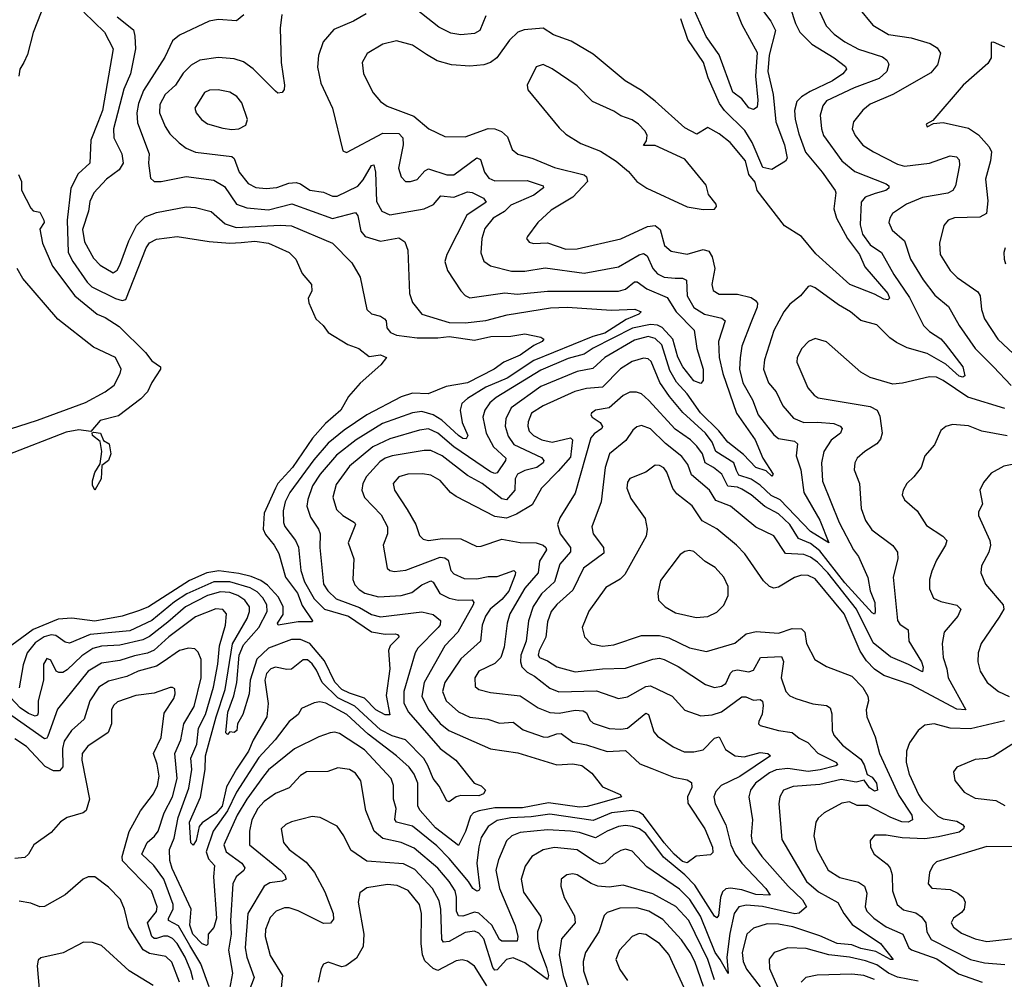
# Model space of a CAD drawing. Extents: x 1246230 to 1426786, y 660032 to 763141.
# Tile 155 of 256: x 1290237 to 1294542, y 712828 to 717022. Entities that reach past the tile are written whole.
import ezdxf

# ---------------------------------------------------------------- set-up
doc = ezdxf.new("R2010")
doc.units = 0

msp = doc.modelspace()

# ---------------------------------------------------------------- linework, layer by layer
at = {"layer": '0CON10XD'}
for points in [[(1293317, 717195), (1293395, 717000.6), (1293461.9, 716878.1), (1293454.8, 716775.2), (1293465, 716670), (1293461.1, 716638.9), (1293445, 716629.4), (1293425, 716636.7), (1293395, 716676.2), (1293355.5, 716705), (1293295, 716868.8), (1293239.1, 716949.1), (1293185.5, 717065)], [(1293716, 717095), (1293762.7, 716995), (1293798.6, 716958.6), (1293844.8, 716924.8), (1293905, 716892.4), (1294008.8, 716858.8), (1294028.6, 716845), (1294037.4, 716827.4), (1294029.1, 716795), (1293995, 716764.8), (1293885.7, 716724.3), (1293765, 716666.5), (1293748, 716645), (1293736.9, 716605), (1293742.7, 716545), (1293751.9, 716515), (1293832.3, 716405), (1293888.6, 716358.6), (1294025.8, 716305), (1294037.1, 716295), (1294037.1, 716285), (1294024, 716275), (1293978, 716262), (1293934, 716246), (1293915.8, 716224.2), (1293912.2, 716125), (1293922.5, 716085), (1293955, 716038.3), (1294005.3, 716005), (1294058.9, 715908.9), (1294127.4, 715807.4), (1294188.2, 715685), (1294215, 715658.6), (1294265, 715626.6), (1294284.1, 715605), (1294361.1, 715505), (1294368.9, 715465), (1294361.2, 715458.8), (1294345, 715464.3), (1294287, 715517), (1294205, 715562.6), (1294117.9, 715587.9), (1294071.3, 715611.3), (1294041.6, 715631.6), (1293985, 715687.5), (1293915, 715707.3), (1293870, 715745), (1293816.9, 715775), (1293715, 715850), (1293695, 715858), (1293684.2, 715855.8), (1293651.4, 715815), (1293605, 715779.2), (1293577.7, 715745), (1293535, 715663.8), (1293493.6, 715535), (1293488.9, 715495), (1293511.5, 715435), (1293545.2, 715395.2), (1293573.5, 715333.5), (1293619.9, 715279.9), (1293665, 715261.1), (1293725, 715263.5), (1293797.2, 715257.2), (1293825, 715245.4), (1293832.7, 715235), (1293825.4, 715215), (1293785, 715183.8), (1293752.6, 715135), (1293743.3, 715085), (1293746.7, 715005), (1293819.5, 714825), (1293882.7, 714705), (1293905.2, 714675.2), (1293945, 714584.3), (1293955.6, 714525.6), (1293975.7, 714475), (1293977.6, 714432.4), (1293975, 714423.8), (1293965, 714430), (1293845, 714560), (1293735, 714701.1), (1293695, 714732.4), (1293642.3, 714755), (1293603.8, 714815), (1293555, 714861.6), (1293494.6, 714894.6), (1293435.3, 714945), (1293395, 714970.4), (1293375, 714978.6), (1293332.9, 714982.9), (1293306.4, 715035), (1293270.7, 715065), (1293233.8, 715085), (1293222.9, 715125), (1293198, 715158), (1293170.3, 715185), (1293102.3, 715232.3), (1292987.5, 715357.5), (1292955, 715386.9), (1292934.1, 715394.1), (1292905, 715394), (1292875, 715379.3), (1292815, 715325.9), (1292755, 715315.4), (1292737.4, 715302.6), (1292734.4, 715295), (1292740, 715285), (1292775, 715260.7), (1292785, 715244), (1292782, 715235), (1292748, 715212), (1292734.2, 715195), (1292665, 714952), (1292597.9, 714845), (1292588.9, 714815), (1292600, 714775), (1292644.7, 714715), (1292645, 714696), (1292597.9, 714642.1), (1292574.7, 714565), (1292518, 714512), (1292482.6, 714457.4), (1292462.2, 714395), (1292451.5, 714305), (1292428.1, 714245), (1292425.9, 714215), (1292433.1, 714193.1), (1292455, 714170.5), (1292487.1, 714152.9), (1292555, 714100.9), (1292594, 714084), (1292758.9, 714088.9), (1292855, 714055.4), (1292895, 714062.3), (1292975, 714107.2), (1292995, 714110.4), (1293090, 714065), (1293145, 714004.5), (1293215, 713978.8), (1293265, 713983.7), (1293305, 713996.2), (1293395, 714062.8), (1293412.2, 714062.2), (1293445, 714047.7), (1293475, 714051.1), (1293485, 714043.8), (1293488.1, 714025), (1293482.8, 713987.2), (1293468.5, 713955), (1293467.5, 713945), (1293475, 713937.5), (1293555, 713914.6), (1293615, 713906.2), (1293645, 713881.5), (1293683.3, 713863.3), (1293726.1, 713816.1), (1293808.2, 713775), (1293812.2, 713765), (1293805, 713761.4), (1293736.7, 713743.3), (1293685, 713736.2), (1293595, 713749.3), (1293545, 713743.8), (1293515, 713730.6), (1293454.6, 713685), (1293431.8, 713655), (1293424.7, 713625), (1293441.3, 713525), (1293435.3, 713455), (1293440.3, 713425), (1293481.8, 713365), (1293596.7, 713235), (1293659.8, 713175), (1293676.5, 713145), (1293645, 713117.5), (1293626.6, 713113.4), (1293485, 713146.6), (1293415, 713152.3), (1293381.5, 713145), (1293360.4, 713115), (1293342.5, 713027.5), (1293329.1, 712925), (1293335, 712853.3), (1293299.2, 712915), (1293278.2, 712945), (1293213.9, 713103.9), (1293167, 713177), (1293122.4, 713222.4), (1292979.6, 713319.6), (1292915, 713388.2), (1292885, 713396.1), (1292865, 713391.1), (1292835, 713373.1), (1292795, 713336.2), (1292775, 713331.6), (1292745.4, 713345), (1292675, 713393), (1292575, 713403.3), (1292525, 713394), (1292475.5, 713365), (1292447.7, 713322.3), (1292428.9, 713265), (1292439, 713209), (1292514.2, 713104.2), (1292517.8, 713085), (1292501.6, 713035), (1292500.6, 713005), (1292508.7, 712965), (1292539.8, 712879.8), (1292549.6, 712845), (1292545, 712826.7), (1292445, 712899.8), (1292395, 712921), (1292365, 712913.9), (1292325, 712869.7), (1292315, 712868), (1292305, 712879.5), (1292266, 713005), (1292245, 713029.4), (1292225, 713038.4), (1292185, 713031.9), (1292115, 712992.9), (1292089.6, 712989.6), (1292082.5, 713002.5), (1292078.5, 713135), (1292070.5, 713170.5), (1292041.2, 713225), (1291965, 713307.3), (1291915, 713332.7), (1291755, 713343.5), (1291685, 713391.9), (1291654.5, 713455), (1291625, 713497.3), (1291551.2, 713535), (1291515, 713538.9), (1291425, 713515.5), (1291400, 713505), (1291380.6, 713485), (1291390.5, 713425), (1291414.5, 713395), (1291489.3, 713339.3), (1291526.1, 713295), (1291570.6, 713210.6), (1291606.7, 713115), (1291609.6, 713090.4), (1291596.2, 713073.8), (1291565, 713071.8), (1291455, 713127.4), (1291415, 713140.6), (1291395, 713140), (1291358.9, 713125), (1291332.3, 713097.7), (1291311.6, 713045), (1291310.8, 713015), (1291331.9, 712931.9), (1291385.9, 712845), (1291377.2, 712765)], [(1293606, 717076), (1293628.6, 717005), (1293647.5, 716967.5), (1293700.4, 716915), (1293797.5, 716855), (1293847.1, 716817.1), (1293851.8, 716805), (1293835.4, 716785), (1293790.4, 716755), (1293692.6, 716707.4), (1293654.7, 716685), (1293634.8, 716665), (1293624.8, 716625), (1293628.3, 716585), (1293643.4, 716523.4), (1293673.1, 716443.1), (1293745.8, 716355), (1293801.9, 716275), (1293805.5, 716265), (1293796.5, 716195), (1293809, 716155), (1293856.8, 716065), (1293908.5, 715995), (1293931.9, 715941.9), (1294033.1, 715825), (1294039.5, 715805), (1294032.2, 715797.8), (1294015, 715800), (1293975, 715822.3), (1293866.2, 715865), (1293718, 715998), (1293655, 716074.3), (1293580.6, 716120.6), (1293461.1, 716275), (1293452, 716312), (1293425.6, 716345), (1293410.7, 716405), (1293343.5, 716485), (1293295, 716523.6), (1293245, 716550.6), (1293198, 716522), (1293145, 716548.5), (1293016.1, 716666.1), (1292955, 716712.5), (1292884.3, 716755), (1292745, 716871.2), (1292647.7, 716927.7), (1292570.6, 716955), (1292525.3, 716985.3), (1292443.1, 716976.9), (1292415, 716967.1), (1292378, 716932), (1292323.6, 716855), (1292295.2, 716834.8), (1292266.7, 716825), (1292205, 716818.2), (1292125.4, 716824.6), (1292062.6, 716842.6), (1292015, 716869.7), (1291955, 716911.2), (1291885, 716929.1), (1291825, 716915.4), (1291756.4, 716873.6), (1291734.6, 716835), (1291739.6, 716785), (1291782.2, 716702.2), (1291813.9, 716663.9), (1291844.1, 716644.1), (1291960.7, 716600.7), (1292025.3, 716545.3), (1292095, 716510.9), (1292185, 716509.6), (1292285, 716546.7), (1292314.7, 716544.7), (1292343.2, 716533.2), (1292369.3, 716509.3), (1292390, 716455), (1292414.7, 716434.7), (1292480.8, 716415), (1292575, 716375.7), (1292705, 716344.5), (1292714.5, 716335), (1292720, 716315), (1292655, 716246.3), (1292560.9, 716189.1), (1292502.9, 716135), (1292456.7, 716075), (1292452.5, 716065), (1292465, 716048.8), (1292483.6, 716043.6), (1292545, 716046.9), (1292625, 716019.4), (1292675, 716020), (1292865, 716064.8), (1292981.5, 716118.5), (1293015, 716122.1), (1293036.6, 716105), (1293056.8, 716035), (1293085, 716010.4), (1293155, 715997.6), (1293225, 716017.6), (1293250, 716010), (1293264.8, 715984.8), (1293276.4, 715935), (1293263.8, 715863.8), (1293268.9, 715838.9), (1293295, 715821.6), (1293375, 715822), (1293435, 715807.1), (1293454.2, 715795), (1293462.2, 715782.2), (1293461.8, 715765), (1293433.1, 715696.9), (1293394.3, 715595.7), (1293386.4, 715543.6), (1293384.3, 715495), (1293398.9, 715435), (1293440.6, 715360.6), (1293465.3, 715295), (1293535, 715207.3), (1293555, 715190.8), (1293625, 715179.4), (1293638.1, 715168.1), (1293632.5, 715115), (1293652.3, 715055), (1293666, 714955), (1293735.2, 714835), (1293775.5, 714735), (1293695, 714785.2), (1293562.7, 714922.7), (1293522.3, 714942.3), (1293475, 714987.1), (1293435, 715013.6), (1293381.1, 715031.1), (1293371.2, 715051.2), (1293360, 715085), (1293280, 715135), (1293265, 715175.3), (1293235.2, 715215), (1293136.8, 715305), (1293078, 715375), (1293036.5, 715436.5), (1292998.4, 715528.4), (1292985, 715539.7), (1292965, 715542.4), (1292915, 715528.3), (1292863.5, 715496.5), (1292785, 715415.8), (1292715, 715410.6), (1292663.5, 715396.5), (1292525, 715334.2), (1292475, 715301.8), (1292459.7, 715265), (1292459.3, 715245), (1292465, 715223.1), (1292483.3, 715205), (1292520, 715185), (1292565, 715174.8), (1292644.7, 715194.7), (1292654, 715185), (1292645, 715109.3), (1292591.4, 715048.6), (1292518.8, 714975), (1292478.2, 714901.8), (1292409.4, 714860.6), (1292365, 714843.2), (1292315, 714850.7), (1292145, 714937.8), (1292121.2, 714955), (1292075, 715008.2), (1292035, 715031.2), (1291997.4, 715037.4), (1291933.3, 715035), (1291895, 715023.5), (1291870, 714995), (1291875.5, 714965), (1291931.2, 714881.2), (1291968.5, 714815), (1291985, 714767.5), (1292000.8, 714750.8), (1292025, 714746.2), (1292085, 714754.2), (1292165, 714753.2), (1292235, 714720), (1292255, 714721.5), (1292345, 714751.8), (1292425, 714737.2), (1292495, 714736), (1292525, 714725.7), (1292538, 714715), (1292540.3, 714705), (1292509, 714655), (1292503.9, 714605), (1292445, 714537.6), (1292380.5, 714425), (1292368.4, 714385), (1292355, 714278.8), (1292340.9, 714235), (1292315, 714207.9), (1292243.8, 714175), (1292226.7, 714145), (1292228, 714108), (1292245, 714093.8), (1292295, 714080.9), (1292425, 714067.3), (1292503.7, 714013.7), (1292555, 713993.9), (1292595, 713990.9), (1292665, 714004.8), (1292701.2, 714001.2), (1292715, 713992.7), (1292730.3, 713960.3), (1292745, 713946.9), (1292814.3, 713924.3), (1292865, 713920.5), (1292895, 713926.1), (1292975, 713991.2), (1292986, 713985), (1293009.9, 713909.9)], [(1292275, 717038.1), (1292248.9, 716975), (1292225, 716961.5), (1292165, 716955.4), (1292122.6, 716962.6), (1292069.7, 716989.7), (1291945, 717087.3)], [(1293475.3, 717075), (1293521.8, 717015), (1293541.1, 716975), (1293513.7, 716866.3), (1293508.2, 716795), (1293532, 716695), (1293542.8, 716575), (1293581, 716475), (1293593, 716417), (1293585.9, 716404.1), (1293525, 716366.5), (1293485.8, 716375.8), (1293440.2, 716485), (1293407.7, 716537.7), (1293318.5, 716625), (1293296.7, 716655), (1293247.6, 716767.6), (1293226.7, 716835), (1293157.9, 716935), (1293127.3, 717025)], [(1293903.9, 717073.9), (1293967.6, 716997.6), (1294035, 716957.7), (1294135, 716943.2), (1294218.4, 716918.4), (1294249.2, 716899.2), (1294263.3, 716875), (1294250.7, 716825), (1294220.6, 716789.4), (1294055, 716695.4), (1293955, 716653.1), (1293923.6, 716626.4), (1293883.3, 716575), (1293876.4, 716545), (1293890.4, 716515), (1293924, 716474), (1293970.6, 716445), (1294075, 716391.1), (1294105, 716381.6), (1294215, 716395.3), (1294305, 716426.4), (1294332.6, 716422.6), (1294345, 716408.8), (1294346.4, 716386.4), (1294328.2, 716295), (1294316.7, 716275), (1294295, 716263.6), (1294184.2, 716245), (1294114.4, 716215.6), (1294053.3, 716175), (1294041.1, 716155), (1294037.8, 716135), (1294052.3, 716102.3), (1294105, 716055.6), (1294131.2, 715975), (1294187.2, 715885), (1294238.6, 715818.6), (1294297.9, 715767.9), (1294344.1, 715685), (1294414.1, 715584.1), (1294495, 715505.3), (1294572.8, 715422.8)], [(1290516.9, 717055), (1290607.3, 716967.3), (1290645.2, 716895), (1290598.1, 716625), (1290578, 716572), (1290547.9, 716495), (1290542.9, 716395), (1290492, 716348), (1290460.8, 716285), (1290444, 716146), (1290448, 716005), (1290468.7, 715965), (1290531.6, 715875), (1290552.1, 715855), (1290655, 715803.9), (1290685, 715795.2), (1290701.2, 715798.8), (1290789.2, 716025), (1290805, 716046.7), (1290835, 716062.3), (1290925, 716074.6), (1291065, 716052.9), (1291155, 716044.5), (1291205, 716048), (1291264.5, 716054.5), (1291325, 716045.8), (1291415, 716004.4), (1291444.4, 715975), (1291471.9, 715911.9), (1291512.5, 715865), (1291514, 715835), (1291498, 715805), (1291501.4, 715785), (1291531.4, 715715), (1291564, 715685), (1291585, 715654), (1291672.1, 715602.1), (1291720, 715585), (1291765, 715549.4), (1291815, 715556.4), (1291841.2, 715545), (1291816.4, 715513.6), (1291725, 715433.8), (1291674.2, 715375), (1291641.4, 715315), (1291573.6, 715256.4), (1291517.7, 715192.3), (1291430, 715065), (1291366, 714995), (1291355.1, 714974.9), (1291306.3, 714865), (1291301.7, 714795), (1291311.6, 714771.6), (1291349.7, 714725), (1291369.5, 714689.5), (1291398.8, 714585), (1291451.1, 714515), (1291472, 714462), (1291517.1, 714395), (1291515, 714390), (1291455, 714390.6), (1291366.2, 714376.2), (1291364.6, 714385), (1291388.3, 714421.7), (1291388.4, 714455), (1291368.2, 714498.2), (1291320.3, 714550.3), (1291291.5, 714571.5), (1291248.5, 714588.5), (1291195, 714602.1), (1291107.3, 714612.7), (1291055, 714604.6), (1290979.1, 714570.9), (1290799.3, 714455), (1290760.8, 714439.2), (1290685, 714414.3), (1290565, 714393.4), (1290465, 714406.7), (1290405, 714401.5), (1290295, 714356.6), (1290175, 714267.9)], [(1290330.6, 717055), (1290295, 716966), (1290270.4, 716869.6), (1290254.5, 716834.5), (1290236.8, 716805), (1290232.9, 716775)], [(1290663.1, 717035), (1290735, 716977.5), (1290740.5, 716950.5), (1290742.5, 716895), (1290721.6, 716785), (1290691.7, 716718.3), (1290647.6, 716545), (1290648.9, 716505), (1290683.3, 716435), (1290689.7, 716395), (1290672.2, 716365), (1290615.6, 716324.4), (1290560.4, 716265), (1290543.3, 716226.7), (1290537.2, 716185), (1290511.6, 716105), (1290520.6, 716050.6), (1290559.3, 715979.3), (1290588.8, 715948.8), (1290645, 715915.8), (1290662.8, 715927.2), (1290675, 715948.6), (1290713.8, 716055), (1290747.9, 716122.1), (1290785, 716160.7), (1290835, 716179.1), (1290965, 716203.8), (1291005, 716201.5), (1291074.2, 716184.2), (1291135, 716129.2), (1291183.8, 716113.8), (1291375, 716123.9), (1291425, 716121.4), (1291604, 716045), (1291689.6, 715959.6), (1291725, 715896), (1291755.2, 715755), (1291775, 715735.8), (1291815, 715725.6), (1291832.1, 715715), (1291839.6, 715705), (1291842.3, 715675), (1291857.9, 715655), (1291885, 715642.8), (1291975, 715631.4), (1292065, 715631.9), (1292115, 715636.5), (1292225, 715621.9), (1292296.5, 715636.5), (1292385, 715638.9), (1292445, 715648.6), (1292516.2, 715635), (1292529.2, 715625), (1292521.9, 715615), (1292485, 715598.6), (1292424.6, 715555), (1292354.4, 715525), (1292311.1, 715495), (1292195.5, 715435), (1292101.5, 715418.5), (1292023.3, 715386.7), (1291955, 715389.1), (1291905, 715373.3), (1291755, 715295.2), (1291655, 715227.3), (1291585, 715171.6), (1291522.3, 715097.7), (1291417.5, 714955), (1291397.8, 714915), (1291389.1, 714875), (1291390, 714825), (1291396.2, 714806.2), (1291443.3, 714745), (1291455.8, 714715.8), (1291466, 714615), (1291482.3, 714565), (1291525, 714490), (1291570, 714445), (1291675, 714414.2), (1291775, 714346.3), (1291835, 714336.3), (1291878.4, 714338.4), (1291889.4, 714335), (1291895.5, 714325), (1291856.9, 714285), (1291848.9, 714265), (1291854.6, 714185), (1291838.5, 714068.5), (1291855, 713984.2), (1291835, 713983.8), (1291794.7, 714005), (1291745, 714056.1), (1291678.6, 714078.6), (1291645.7, 714095), (1291615, 714126), (1291569.5, 714219.5), (1291505, 714295.2), (1291465, 714313.5), (1291425, 714313.4), (1291325, 714275.1), (1291273.3, 714226.7), (1291243.8, 714135), (1291240, 714075), (1291212.5, 713985), (1291189.4, 713945), (1291186.7, 713915), (1291175, 713906.2), (1291155, 713910), (1291145, 713897.5), (1291137.5, 713905), (1291146.3, 713995), (1291173.3, 714066.7), (1291186.5, 714125), (1291196.4, 714245), (1291215, 714289.8), (1291281.7, 714365), (1291318.3, 714435), (1291317.1, 714465), (1291300.6, 714495), (1291275, 714521.2), (1291245, 714538.3)], [(1291216.7, 717043.3), (1291185, 717016.2), (1291105, 717022.9), (1291065, 717015.6), (1290935, 716954.6), (1290905, 716929.5), (1290871.9, 716858.1), (1290778.1, 716711.9), (1290755.6, 716655), (1290749, 716615), (1290751.3, 716571.3), (1290802.4, 716435), (1290799.3, 716395), (1290808.6, 716328.6), (1290824.5, 716314.5), (1290855, 716314.7), (1290965, 716336.8), (1291085, 716320), (1291132.2, 716292.2), (1291185, 716216.2), (1291230.1, 716200.1), (1291325, 716191), (1291427.1, 716217.1), (1291605, 716153.2), (1291705, 716178.9), (1291716, 716165), (1291727.9, 716097.9), (1291746.7, 716075), (1291815, 716053.3), (1291895, 716068.5), (1291920.3, 716050.3), (1291934.6, 716015), (1291941.9, 715825), (1291955, 715785.8), (1291995.6, 715735), (1292115, 715698.1), (1292185, 715696.8), (1292275, 715707.6), (1292368.5, 715731.5), (1292557.2, 715762.8), (1292630, 715765), (1292825, 715752.5), (1292926, 715756), (1292954, 715745), (1292944, 715735), (1292888.8, 715711.2), (1292795, 715651.2), (1292742.2, 715637.8), (1292485, 715533), (1292368.9, 715455), (1292275, 715415.4), (1292195, 715366), (1292169.4, 715345), (1292162.3, 715315), (1292171.5, 715261.5), (1292196.1, 715205), (1292189.6, 715190.4), (1292175, 715191.8), (1292155, 715204), (1292082, 715272), (1292045, 715295.1), (1291995, 715309.2), (1291955, 715303.6), (1291823.4, 715256.6), (1291708.1, 715185), (1291621.8, 715118.2), (1291550.7, 715035), (1291517.3, 714985), (1291496.4, 714925), (1291492.8, 714895), (1291508, 714848), (1291544, 714795), (1291550.9, 714775), (1291549.8, 714715), (1291565.3, 714555), (1291584.7, 714525), (1291620.8, 714490.8), (1291722.1, 714452.1), (1291775, 714421.9), (1291815, 714412), (1291995, 714434.2), (1292045, 714422.9), (1292076.4, 714396.4), (1292075, 714377.5), (1292066.8, 714365), (1291978.2, 714275), (1291965.8, 714255), (1291916.2, 714085), (1291916.3, 714035), (1291936.5, 713995), (1292075, 713835.9), (1292144.5, 713785), (1292223.3, 713685), (1292255, 713674), (1292274, 713655), (1292265, 713638.6), (1292245, 713630.3), (1292165, 713630.6), (1292145.3, 713624.7), (1292115, 713604), (1292105, 713608), (1292071.5, 713671.5), (1292044.8, 713704.8), (1292021.7, 713761.7), (1292003.2, 713793.2), (1291923.1, 713875), (1291865, 713892.3), (1291815, 713917.7), (1291701.5, 714021.5), (1291628.2, 714058.2), (1291559.4, 714125), (1291535, 714178.7), (1291515, 714206.6), (1291495, 714223.9), (1291476, 714224), (1291425, 714182.7), (1291405, 714181.3), (1291355, 714192.4), (1291335, 714185.3), (1291315.3, 714165), (1291309, 714135), (1291323.2, 714033.2), (1291317, 713975), (1291257.6, 713872.4), (1291237.7, 713825), (1291184.1, 713745.9), (1291141.4, 713668.6), (1291121.7, 713585), (1291095, 713552.5), (1291035, 713511.6), (1291020.8, 713495), (1291007.7, 713435), (1290995, 713414.3), (1290984.8, 713424.8), (1290979.5, 713515), (1291026.7, 713623.3), (1291048, 713745), (1291049.6, 713805), (1291095.2, 713975.2), (1291135.1, 714094.9), (1291166.7, 714293.3), (1291231.5, 714405), (1291242, 714435), (1291241.2, 714455), (1291220.8, 714485), (1291190.7, 714505), (1291155, 714518.3), (1291115, 714521.7), (1291058.2, 714505), (1290962.3, 714455), (1290885, 714388.1)], [(1291382.5, 717045), (1291376, 716985), (1291380.4, 716835), (1291394.2, 716735), (1291393.8, 716716.2), (1291385, 716703.3), (1291365, 716701.2), (1291355, 716708.8), (1291257.3, 716807.3), (1291215, 716837.3), (1291175, 716850.7), (1291105, 716856.1), (1291025, 716844.6), (1290986.9, 716823.1), (1290951.8, 716788.2), (1290918, 716735), (1290873.2, 716695), (1290849, 716651), (1290848.2, 716615), (1290872.8, 716555), (1290893.5, 716523.5), (1290933.4, 716483.4), (1290965, 716460), (1291005, 716442.7), (1291165, 716423.6), (1291175.2, 716415.2), (1291195.8, 716355), (1291235.6, 716305.6)], [(1291752.3, 717047.7), (1291695.7, 717015), (1291610.5, 716979.5), (1291564.4, 716925), (1291542.7, 716865), (1291539.5, 716815), (1291553.8, 716745), (1291604.5, 716635), (1291649.3, 716449.3), (1291665, 716441.2), (1291825, 716525.2), (1291894.8, 716524.8), (1291912.1, 716505), (1291913.9, 716475), (1291892.6, 716372.6), (1291904.4, 716335), (1291923.8, 716315), (1291945, 716314.4), (1291975, 716323.5), (1292008.6, 716361.4), (1292025, 716370.4), (1292105, 716343.9), (1292135, 716343.9), (1292235, 716418.2), (1292251, 716411), (1292268.9, 716355), (1292288.6, 716328.6), (1292315, 716318.3), (1292455, 716318.9), (1292525.3, 716295.3), (1292526.8, 716286.8), (1292485.4, 716255), (1292385, 716210.7), (1292356, 716184), (1292306.8, 716155), (1292271.1, 716108.9), (1292258.2, 716065), (1292253.1, 716003.1), (1292266.7, 715966.7), (1292295, 715945.5), (1292387.3, 715922.7), (1292445, 715922.1), (1292535, 715937.5), (1292705, 715914.4), (1292855, 715941.1), (1292945, 715993.9), (1292965, 716000), (1292980.2, 715990.2), (1293004.8, 715934.8), (1293025, 715910.7), (1293055, 715896.7), (1293102.3, 715892.3), (1293135, 715891.7), (1293152.9, 715882.9), (1293155.7, 715815), (1293185, 715764.2), (1293231.5, 715735), (1293307.2, 715717.2), (1293321.3, 715705), (1293291.7, 715615), (1293295.2, 715545.2), (1293311.7, 715475), (1293371.6, 715301.6), (1293453.4, 715185), (1293486.8, 715105), (1293532, 715035), (1293525, 715026.2), (1293500.7, 715050.7), (1293456.1, 715065), (1293401.6, 715121.6), (1293333.7, 715175), (1293293.2, 715225), (1293214.3, 715304.3), (1293155, 715386.8), (1293108, 715438), (1293079.1, 715489.1), (1293045, 715600.8), (1293015, 715627.8), (1292985, 715636.8), (1292925, 715621), (1292795.3, 715545), (1292742.8, 715497.2), (1292675, 715484.4), (1292515, 715419.4), (1292385.3, 715325), (1292362.8, 715277.2), (1292360, 715245), (1292372.1, 715202.1), (1292398.1, 715165), (1292518.6, 715108.6), (1292528.2, 715095), (1292526, 715085), (1292497.9, 715065), (1292445, 715051), (1292414.1, 715035), (1292403.2, 715015), (1292401.4, 714965), (1292365, 714923.9), (1292345, 714927.2), (1292259.4, 714995), (1292195, 715029.5), (1292084.6, 715115), (1292035, 715138.6), (1292005, 715138.8), (1291865, 715116.4), (1291835, 715106), (1291810.8, 715089.2), (1291753.1, 715025), (1291736.7, 714995), (1291732.4, 714965), (1291745, 714933.3), (1291817.1, 714857.1), (1291845.3, 714805), (1291844.7, 714775.3), (1291825.4, 714725), (1291843.3, 714625), (1291854.7, 714614.7), (1291875, 714609.6), (1291925, 714616), (1292075, 714672.8), (1292095, 714670.2), (1292109.7, 714659.7), (1292122.6, 714615), (1292135, 714599.6), (1292180.1, 714580.1), (1292235, 714578.6), (1292285, 714588.9), (1292325, 714588.7), (1292396.7, 714615), (1292405, 714606.7), (1292403.3, 714595), (1292375, 714523.8), (1292345, 714487.8), (1292294.3, 714445), (1292273.9, 714415), (1292258.4, 714375), (1292251.2, 714305), (1292165, 714228.9), (1292095.2, 714125), (1292086.2, 714086.2), (1292100.9, 714045), (1292155, 713997.1), (1292205, 713973.8), (1292284.2, 713964.2), (1292335, 713946.7), (1292395, 713951.3), (1292437.9, 713917.9), (1292525, 713887.3), (1292545, 713886.7), (1292585, 713901.2), (1292605, 713902), (1292655, 713864.8), (1292715, 713852.8), (1292805, 713823.5), (1292885, 713827.5), (1292949, 713769), (1293000.9, 713749.1), (1293095, 713711.3), (1293155, 713699.1), (1293175, 713688), (1293175.5, 713665.5), (1293156.7, 713625), (1293157.8, 713597.8), (1293232.7, 713485), (1293266, 713405), (1293267.3, 713382.7), (1293257.8, 713372.2), (1293195, 713365.7), (1293155, 713336.2), (1293135, 713343.3), (1293097.9, 713375), (1293055, 713424.9), (1292965, 713544.6), (1292945, 713558.5), (1292915, 713565.1), (1292825, 713555.7), (1292745, 713522.4), (1292555, 713550.2), (1292472.7, 713537.3), (1292385, 713533.5), (1292325, 713521.5), (1292284.5, 713495.5), (1292255, 713448.1), (1292245, 713406.2), (1292235.9, 713335), (1292248.5, 713225), (1292244.3, 713215.7), (1292235, 713213.5), (1292217.5, 713225), (1292199.8, 713255), (1292115, 713356.1), (1292060.5, 713410.5), (1291955, 713497), (1291884.6, 713515), (1291876.7, 713526.7), (1291882.4, 713575), (1291870.6, 713615), (1291871.2, 713675), (1291860.4, 713705), (1291745, 713830.6), (1291635, 713902.1), (1291615, 713908.2), (1291595, 713905.4), (1291545, 713887.5), (1291438.5, 713835), (1291325, 713744), (1291302.2, 713715), (1291229.7, 713615), (1291187.6, 713545), (1291130, 713415), (1291139.7, 713385), (1291208.7, 713335), (1291221.2, 713315), (1291216.2, 713303.8), (1291183.3, 713275), (1291169.1, 713245), (1291159, 713085), (1291161.8, 713025), (1291150.2, 712955), (1291167.2, 712855), (1291153.5, 712785)], [(1294545, 716901.2), (1294495, 716923.3), (1294485, 716922.5), (1294484.3, 716855), (1294469.4, 716830.6), (1294361.9, 716735), (1294229.3, 716580.7), (1294200, 716565), (1294205, 716553.3), (1294232.5, 716567.5), (1294275, 716572), (1294385, 716547.9), (1294429.1, 716519.1), (1294475.7, 716465.7), (1294485.4, 716445), (1294481.8, 716405), (1294459.6, 716325), (1294469.5, 716230.5), (1294464.4, 716175), (1294435, 716158.5), (1294325, 716156.2), (1294296, 716145), (1294277.3, 716122.7), (1294258.5, 716045), (1294262.1, 715995), (1294305.5, 715925), (1294335.6, 715895), (1294427, 715833), (1294436.2, 715815), (1294442.3, 715755), (1294456.2, 715715), (1294513.9, 715625), (1294605, 715539.3)], [(1293225, 716191.9), (1293275, 716193.3), (1293283.3, 716205), (1293282.5, 716215), (1293248, 716258), (1293238.5, 716298.5), (1293145, 716411.6), (1293015, 716471.5), (1292965, 716472.5), (1292977.7, 716492.3), (1292980.8, 716515), (1292971.2, 716535), (1292942.5, 716565), (1292915, 716583.8), (1292865, 716601.1), (1292835, 716622), (1292742, 716665), (1292675, 716732.9), (1292565, 716807.8), (1292525, 716825.6), (1292495, 716815.7), (1292456, 716735), (1292458.8, 716715), (1292595, 716549.2), (1292625, 716521.9), (1292690.5, 716480.5), (1292777.1, 716447.1), (1292845, 716403.3), (1292898.1, 716358.1), (1292934.8, 716314.8), (1292979.5, 716285), (1293155, 716203.4), (1293225, 716191.9)], [(1291165, 716541.5), (1291195, 716544.5), (1291225, 716561.2), (1291233.1, 716585), (1291207.9, 716657.9), (1291186.6, 716686.6), (1291155.4, 716705.4), (1291105, 716715.4), (1291066.2, 716713.8), (1291045, 716703.1), (1291002.9, 716635), (1291008, 716615), (1291031.9, 716585), (1291057.4, 716567.4), (1291125, 716547.1), (1291165, 716541.5)], [(1291235.6, 716305.6), (1291268.7, 716288.7), (1291315, 716284.1), (1291361.7, 716288.3), (1291413.3, 716306.7), (1291445, 716310.8), (1291465, 716304.8), (1291505, 716276.9), (1291565, 716268.1), (1291605, 716250.9), (1291625, 716250), (1291715, 716294.1), (1291738.2, 716321.8), (1291774.6, 716385), (1291785, 716386.9), (1291793.1, 716355), (1291797.4, 716227.4), (1291820.9, 716185), (1291855, 716169.5), (1292005, 716195.7), (1292045.5, 716214.5), (1292078.5, 716251.5), (1292135, 716245.5), (1292195, 716269.1), (1292215, 716266.2), (1292265, 716241.2), (1292276.5, 716225), (1292192.3, 716167.7), (1292103.9, 715995), (1292095.3, 715964.7), (1292107.3, 715925), (1292165, 715836.2), (1292185, 715816.2), (1292205, 715806.6), (1292358.6, 715828.6), (1292412.7, 715822.7), (1292545, 715835.9), (1292854.8, 715835.2), (1292885, 715843.8), (1292925, 715875.9), (1292936.6, 715876.6), (1292979.6, 715845), (1293067.8, 715807.8), (1293107.5, 715745), (1293186, 715665), (1293198, 715585), (1293225.2, 715495), (1293225.7, 715444.3), (1293215, 715431.2), (1293185, 715443.6), (1293136.9, 715505), (1293115, 715546.5), (1293093.4, 715625), (1293046.3, 715676.3), (1293025, 715687.2), (1292995, 715689.8), (1292916.9, 715673.1), (1292743.7, 715586.3), (1292705, 715559.8), (1292635, 715540.7), (1292515, 715490.7), (1292319.8, 715370.2), (1292292.8, 715347.2), (1292270.8, 715315), (1292261.6, 715285), (1292276.1, 715215), (1292308.8, 715155), (1292362.1, 715105), (1292361.5, 715095), (1292325, 715041.1), (1292315, 715038.2), (1292295, 715045.7), (1292135.3, 715155.3), (1292065, 715214.4), (1292025, 715233.1), (1291985, 715228.3), (1291855, 715189.4), (1291780.6, 715155), (1291678.9, 715071.1), (1291620.1, 714989.9), (1291605.3, 714935), (1291621.7, 714881.7), (1291650.4, 714855), (1291700, 714825), (1291704.5, 714815), (1291672.7, 714735), (1291697.5, 714665), (1291693.1, 714575), (1291702.3, 714552.3), (1291721, 714531), (1291745.6, 714515.6), (1291805, 714499.5), (1291905, 714504.8), (1291951.2, 714518.8), (1291995, 714551.8), (1292035, 714570), (1292045, 714563.3), (1292074.4, 714514.4), (1292115, 714494.1), (1292154.4, 714484.4), (1292215.8, 714485.8), (1292222.1, 714475), (1292219.4, 714465), (1292152.9, 714345), (1292095, 714284.6), (1292005, 714125.5), (1291995.2, 714065), (1292023.7, 714005), (1292075, 713945.3), (1292112.7, 713915), (1292295.6, 713835), (1292415, 713816.9), (1292585, 713764.6), (1292655, 713770), (1292695, 713761.8), (1292738.1, 713728.1), (1292785, 713669.4), (1292862, 713635), (1292867.5, 713625), (1292771.7, 713598.3), (1292717.5, 713582.5), (1292685, 713580.6), (1292548.8, 713598.8), (1292435, 713577.8), (1292315, 713576.8), (1292246, 713564), (1292221.5, 713555), (1292208.5, 713541.5), (1292186.2, 713473.8), (1292155, 713413.3), (1292055, 713490.5), (1291987.3, 713565), (1291978, 713585), (1291977, 713685), (1291961.2, 713725), (1291939.1, 713755), (1291885, 713805.2), (1291759.8, 713899.8), (1291667.1, 713985), (1291574.7, 714035.3), (1291548.9, 714041.1), (1291525, 714036.2), (1291469.3, 714010.7), (1291454.5, 713985), (1291414.6, 713955), (1291354.2, 713875), (1291282.6, 713797.4), (1291184.2, 713645.8), (1291145.8, 713564.2), (1291083.2, 713475), (1291052.6, 713385), (1291062.9, 713355), (1291088.6, 713325), (1291083.9, 713275), (1291097.6, 713095), (1291085.2, 713054.8), (1291061.4, 713025), (1291059.3, 712980.7), (1291054, 712976), (1291035, 712982.5), (1290994.1, 713025), (1290980.8, 713065), (1290985.9, 713135), (1290902.7, 713312.7), (1290893.3, 713346.7), (1290891.4, 713395), (1290912.6, 713445), (1290929, 713535), (1290976.4, 713663.6), (1290989.4, 713745), (1290985.2, 713795), (1291010.8, 713855), (1291019.1, 713925), (1291049.6, 713985), (1291084.6, 714105), (1291103.5, 714205), (1291109.8, 714285), (1291136.1, 714375), (1291140.4, 714425), (1291125, 714444.5), (1291095, 714447.1), (1291005, 714411.6), (1290888.9, 714325), (1290825, 714267), (1290795, 714253.8), (1290738.5, 714241.5), (1290675, 714221.7), (1290595, 714209), (1290535.7, 714174.3), (1290402, 714008), (1290359.2, 713890.8), (1290355, 713881.8), (1290345, 713878.7), (1290177.2, 713997.2)], [(1290231.9, 716345), (1290244.4, 716315), (1290245, 716276.2), (1290285, 716198.1), (1290295, 716186.7), (1290325, 716180), (1290342.5, 716145), (1290343.8, 716135), (1290324.1, 716105.9), (1290336.2, 716045), (1290379.6, 715945), (1290478.2, 715815), (1290575, 715735.4), (1290610.5, 715720.5), (1290671.6, 715681.6), (1290787.3, 715567.3), (1290815, 715530.9), (1290852.9, 715505), (1290852.4, 715495), (1290814.3, 715435.7), (1290795.1, 715394.9), (1290765.7, 715364.3), (1290668.9, 715291.1), (1290589.3, 715270.7), (1290548, 715222), (1290495, 715229.2), (1290440.5, 715219.5), (1290185, 715119.8)], [(1294545.6, 716025), (1294539.4, 716005), (1294541.4, 715975), (1294547.1, 715955)], [(1290155, 715220.8), (1290315, 715271), (1290525, 715349.1), (1290610.9, 715395), (1290650.4, 715425), (1290676.7, 715475), (1290680.4, 715495), (1290655.2, 715545.2), (1290560.1, 715590.1), (1290403.1, 715713.1), (1290250.5, 715890.5), (1290225.2, 715935)], [(1294545, 715321.9), (1294382.5, 715372.5), (1294275, 715445.3), (1294245, 715459.5), (1294215, 715461.4), (1294097.2, 715432.8), (1294055, 715429.5), (1293955, 715457.5), (1293915, 715481.2), (1293765, 715614.5), (1293715, 715627.9), (1293685.7, 715615), (1293657.1, 715585), (1293636.2, 715545), (1293634.6, 715525), (1293683.5, 715413.5), (1293710.2, 715380.2), (1293728.8, 715368.8), (1293955, 715331.8), (1293985.9, 715315.9), (1293998.5, 715288.5), (1294008.2, 715215), (1294001.2, 715188.8), (1293985, 715167.8), (1293932.5, 715135), (1293898.9, 715105), (1293888.5, 715085), (1293885.5, 715055), (1293908.2, 714995), (1293916.4, 714885), (1293935, 714832.9), (1293962.7, 714792.7), (1294055, 714724.5), (1294075.4, 714695), (1294077.1, 714665), (1294056.2, 714585), (1294075.4, 714395.4), (1294085, 714379.4), (1294122.2, 714355), (1294125.3, 714305), (1294180.2, 714215), (1294187.6, 714192.4), (1294185, 714171.9), (1294123.3, 714203.3), (1294045, 714237.3), (1293968.1, 714298.1), (1293895.4, 714445), (1293770, 714605), (1293725, 714651.4), (1293695, 714673.2), (1293665.2, 714684.8), (1293585, 714688.2), (1293535, 714766.4), (1293455, 714803.3), (1293345, 714896.4), (1293280.8, 714920.8), (1293252.8, 714965), (1293175, 715032.2), (1293158.4, 715078.4), (1293132.3, 715112.3), (1293060.1, 715170.1), (1292995, 715233.6), (1292955, 715248.2), (1292935, 715242.5), (1292918.3, 715228.3), (1292887.3, 715182.7), (1292815.4, 715125), (1292796.2, 715065), (1292778.9, 714915), (1292738.2, 714805), (1292744.5, 714775), (1292790, 714715), (1292790.4, 714689.6), (1292702, 714625), (1292655, 714528.9), (1292585, 714465.8), (1292561.1, 714435), (1292545, 714390), (1292537.5, 714322.5), (1292507.8, 714265), (1292504.3, 714245), (1292510, 714235), (1292545, 714220.4), (1292585, 714193.6), (1292665, 714171.7), (1292785, 714184.8), (1292885, 714187.6), (1293005, 714226.3), (1293035, 714231.2), (1293055.5, 714225.5), (1293115.5, 714195), (1293235, 714115.9), (1293275, 714103.6), (1293305, 714109.7), (1293325, 714120.9), (1293344.4, 714165.6), (1293355, 714176.6), (1293375, 714180.4), (1293425, 714172.1), (1293445, 714178.2), (1293475.8, 714234.2), (1293568.4, 714238.4), (1293576.3, 714216.3), (1293565.8, 714145), (1293586.5, 714085), (1293605, 714066.5), (1293631.2, 714055), (1293705, 714032.1), (1293765, 714024.5), (1293780.6, 714015), (1293787.9, 713987.9), (1293790, 713915), (1293797.3, 713895), (1293835, 713850.9), (1293915, 713789.7), (1293930, 713765), (1293942.9, 713722.9), (1293965, 713711.5), (1293982.9, 713685), (1293988.2, 713655), (1293975, 713650.7), (1293952.4, 713665), (1293928.8, 713698.8), (1293895, 713689.4), (1293828.8, 713701.2), (1293735, 713679.8), (1293619, 713671), (1293575.9, 713654.1), (1293560.4, 713625), (1293556, 713595), (1293568.8, 713438.8), (1293677.4, 713255), (1293730.2, 713210.2), (1293814.2, 713164.2), (1293840.2, 713115), (1293877.3, 713067.3), (1294000.9, 712985), (1294056.7, 712915), (1294045, 712914.2), (1293979.9, 712949.9), (1293915, 712962.7), (1293875, 712978.8), (1293810.8, 712985), (1293735, 713017.9), (1293616.8, 713056.8), (1293555, 713068.9), (1293505, 713069.8), (1293445, 713051.3), (1293415.9, 713025), (1293395.7, 712945), (1293399.8, 712905), (1293415, 712872.8), (1293474.9, 712794.9)], [(1290565, 714966.2), (1290555, 714987.5), (1290555, 715006.7), (1290565, 715042.5), (1290588.6, 715081.4), (1290596.4, 715135), (1290588.8, 715178.8), (1290555.6, 715205), (1290553.3, 715216.7), (1290561.1, 715218.9), (1290589.5, 715215), (1290602.6, 715182.6), (1290628.3, 715168.3), (1290635.3, 715125), (1290625.4, 715095), (1290596.2, 715073.8), (1290593.2, 715015), (1290565, 714966.2)], [(1294555, 715202.7), (1294444.2, 715224.2), (1294385, 715246.8), (1294315, 715253.3), (1294286.3, 715243.7), (1294265, 715225.8), (1294236.6, 715163.4), (1294194.2, 715115), (1294178.1, 715065), (1294146.7, 715023.3), (1294115.5, 714994.5), (1294099.2, 714965), (1294095.8, 714945), (1294105, 714924), (1294160.8, 714875), (1294201.7, 714811.7), (1294273.1, 714765), (1294290.6, 714745), (1294285.6, 714725), (1294245, 714659.2), (1294225, 714611.2), (1294214.6, 714575), (1294214.6, 714535), (1294233.1, 714493.1), (1294265, 714478.9), (1294335, 714463.5), (1294352.2, 714445), (1294339.1, 714415), (1294279.1, 714345), (1294270, 714295), (1294274.1, 714235), (1294290.9, 714185), (1294296.7, 714145), (1294373.9, 714006.1), (1294335, 714009.1), (1294135, 714114.1), (1294015.9, 714155.9), (1293973.9, 714183.9), (1293939.3, 714219.3), (1293911.5, 714261.5), (1293842.3, 714425), (1293715, 714578.8), (1293685, 714592), (1293655, 714593.8), (1293625, 714583.8), (1293555, 714541.1), (1293535, 714537.8), (1293515, 714544.3), (1293489.4, 714569.4), (1293407, 714687), (1293370.9, 714725), (1293285, 714797.1), (1293221.2, 714831.2), (1293176.6, 714896.6), (1293109.5, 714949.5), (1293092.3, 714972.3), (1293065.8, 715045), (1293052.7, 715062.7), (1293035, 715073.9), (1293015, 715074.6), (1292974.5, 715044.5), (1292905, 715017.3), (1292895, 715001.2), (1292891.5, 714975), (1292909.1, 714929.1), (1292971.2, 714841.2), (1292980.8, 714795), (1292976.2, 714765), (1292883, 714597), (1292862.8, 714577.2), (1292799.6, 714540.4), (1292725, 714437.1), (1292696.7, 714365), (1292706.7, 714325), (1292735, 714293.8), (1292785, 714283.4), (1292835, 714289.7), (1292955, 714330), (1293035, 714331.1), (1293075, 714319.8), (1293165, 714277.1), (1293239.3, 714260.7), (1293363.3, 714296.7), (1293412.9, 714337.1), (1293457.5, 714347.5), (1293555, 714340.9), (1293615, 714361.7), (1293655, 714359.7), (1293670, 714345), (1293677.6, 714295), (1293714.2, 714225), (1293765, 714194.5), (1293875, 714152.5), (1293923.8, 714103.8), (1293945.7, 714065), (1293947.8, 714045), (1293938.5, 714005), (1293941.1, 713975), (1293977.5, 713887.5), (1293995.7, 713815), (1294081.1, 713631.1), (1294137.9, 713545), (1294140.8, 713525), (1294121.2, 713515), (1294093.3, 713516.7), (1294045.3, 713535), (1293945, 713587.5), (1293898.1, 713588.1), (1293865, 713603.2), (1293831.7, 713598.3), (1293755, 713555.6), (1293728, 713532), (1293718.1, 713515), (1293708.5, 713455), (1293722.9, 713395), (1293771.5, 713305), (1293822.2, 713272.2), (1293905, 713252), (1293931.5, 713235), (1293940.3, 713205), (1293933.1, 713145), (1293941.5, 713125), (1293971.2, 713095), (1294025, 713057.1), (1294098.2, 713025), (1294125, 712965.6), (1294136.3, 712956.3), (1294247.6, 712917.6), (1294341.9, 712851.9), (1294445.5, 712815)], [(1294605, 715084.1), (1294539.6, 715070.4), (1294485, 715039.4), (1294450.5, 714999.5), (1294435.4, 714965), (1294446.9, 714905), (1294429.5, 714870.5), (1294428.6, 714855), (1294478.8, 714745), (1294481.8, 714725), (1294474.7, 714695.3), (1294442.5, 714635), (1294438.9, 714605), (1294459.5, 714555), (1294537.8, 714465), (1294540.6, 714445), (1294519.1, 714410.9), (1294440.5, 714295), (1294427.5, 714255), (1294426.7, 714215), (1294436.5, 714175), (1294466.7, 714125), (1294516.5, 714085), (1294563.4, 714063.4)], [(1293195, 714409.4), (1293245, 714412.8), (1293285, 714431.8), (1293316.3, 714463.7), (1293334.2, 714505.8), (1293335.2, 714545.2), (1293316, 714585), (1293277.2, 714627.2), (1293233.9, 714653.9), (1293185, 714698.2), (1293165, 714702.2), (1293145, 714698.1), (1293125, 714684.3), (1293039.2, 714570.8), (1293026.7, 714515), (1293030.6, 714485), (1293058.6, 714455), (1293105, 714429.6), (1293195, 714409.4)], [(1291245, 714538.3), (1291155, 714564.7), (1291085, 714564.7), (1290968.1, 714511.9), (1290913, 714477), (1290815, 714396.7), (1290718.9, 714351.1), (1290545, 714334.2), (1290455, 714296.4), (1290435, 714301.6), (1290395, 714330.6), (1290375, 714332.8), (1290343.2, 714325), (1290305, 714298.7), (1290270, 714255), (1290252.3, 714202.3), (1290235, 714101.2)], [(1290885, 714388.1), (1290805, 714326.2), (1290775, 714310.8), (1290675, 714287.6), (1290595, 714283.7), (1290557.1, 714272.9), (1290508.7, 714241.3), (1290445, 714180.8), (1290425, 714169.1), (1290408.1, 714168.1), (1290395.6, 714175), (1290372.2, 714222.2), (1290355, 714230.6), (1290341.5, 714205), (1290340.3, 714135), (1290317.5, 714045), (1290317.9, 713992.1), (1290315, 713982.9), (1290305, 713978.5), (1290275, 713990.1), (1290238.8, 714015), (1290154.6, 714104.6)], [(1291065.3, 712795), (1291028.1, 712895), (1290980.2, 712975), (1290931.1, 713061.1), (1290887.5, 713085), (1290886.7, 713095), (1290907.2, 713135), (1290907.3, 713155), (1290867.2, 713265), (1290823.3, 713325), (1290770.4, 713375), (1290793.6, 713426.4), (1290826.7, 713453.3), (1290842.5, 713475), (1290869, 713555), (1290904.2, 713625), (1290925.2, 713705), (1290914.8, 713815), (1290941.3, 713875), (1290953.9, 713945), (1291000.2, 714019.8), (1291029.7, 714145), (1291030, 714225), (1291017.7, 714257.7), (1291002.3, 714272.3), (1290975, 714275.3), (1290935.6, 714264.4), (1290863.5, 714215), (1290835, 714196.9), (1290755, 714174.4), (1290705, 714151.5), (1290625, 714131.4), (1290583.4, 714105), (1290543.4, 714045), (1290517.9, 713965), (1290462.8, 713915), (1290431.4, 713868.6), (1290424.1, 713835.9), (1290425, 713756.7), (1290411.2, 713738.8), (1290385, 713739.4), (1290348.1, 713758.1), (1290266.2, 713845), (1290215, 713879.3)], [(1290994.9, 712825), (1290984.6, 712865), (1290960.7, 712925), (1290925, 712983.8), (1290905, 713006), (1290885, 713016), (1290865, 713016.2), (1290835, 713005.9), (1290825, 713006.1), (1290815, 713015.4), (1290795.9, 713075), (1290835, 713123.8), (1290838.4, 713145), (1290813.3, 713215), (1290685.9, 713345), (1290684.8, 713365), (1290715, 713474.3), (1290765.6, 713564.4), (1290821.6, 713638.4), (1290840, 713675), (1290846.7, 713715), (1290837.9, 713767.9), (1290821.1, 713815), (1290854.8, 713885), (1290868.3, 713991.7), (1290910, 714055), (1290916.9, 714075), (1290915, 714096.7), (1290905, 714103.8), (1290895, 714102.5), (1290825, 714078.9), (1290745, 714068.6), (1290665, 714040), (1290647.3, 714025), (1290638.2, 714005), (1290637.5, 713945), (1290623.4, 713906.6), (1290535, 713847.3), (1290510.3, 713815), (1290509, 713785), (1290542.5, 713615), (1290526.7, 713565), (1290513.8, 713555), (1290445, 713535.7), (1290415, 713516), (1290375, 713469.5), (1290298.1, 713415), (1290275.3, 713374.7), (1290259.7, 713360.3), (1290215, 713356)], [(1294543.1, 713956.9), (1294395, 713922.3), (1294305.8, 713925.8), (1294235, 713943.8), (1294195, 713938.5), (1294165.6, 713915), (1294128.2, 713861.8), (1294114.6, 713825), (1294113.2, 713775), (1294126.5, 713725), (1294166.9, 713635), (1294185, 713608.5), (1294251.2, 713541.2), (1294275, 713529.6), (1294335, 713519.5), (1294360, 713505), (1294366.2, 713495), (1294363.8, 713485), (1294345, 713471.5), (1294255, 713450.3), (1294195, 713441.4), (1294096.1, 713446.1), (1294025, 713457.9), (1293975, 713457.1), (1293956, 713435), (1293957.5, 713405), (1293972.5, 713375), (1294030.6, 713330.6), (1294043.1, 713313.1), (1294051.3, 713285), (1294053.8, 713213.8), (1294073.9, 713155), (1294100.8, 713130.8), (1294155, 713118.6), (1294180.5, 713100.5), (1294199.3, 713075), (1294203.7, 713035), (1294222.1, 713002.1), (1294394.5, 712914.5), (1294455, 712899.3), (1294545, 712892)], [(1293009.9, 713909.9), (1293025, 713891.1), (1293094.3, 713844.3), (1293142.6, 713822.6), (1293185, 713821.8), (1293225, 713830.3), (1293275, 713881.1), (1293295, 713887.1), (1293322.9, 713832.9), (1293365, 713804.1), (1293405, 713800.5), (1293475, 713819.5), (1293508.8, 713815), (1293520, 713805), (1293385.1, 713714.9), (1293303.9, 713675), (1293281.2, 713648.8), (1293272.5, 713625), (1293278.2, 713595), (1293325, 713502.9), (1293345.6, 713415), (1293365.6, 713375), (1293394.2, 713335), (1293500, 713225), (1293517.8, 713195), (1293455, 713199), (1293395, 713219), (1293345, 713226.6), (1293325, 713223.3), (1293310.4, 713209.6), (1293301.4, 713185), (1293292.6, 713107.4), (1293285, 713096.7), (1293275, 713103.9), (1293189.2, 713239.2), (1293145, 713284.1), (1293051.2, 713361.2), (1292975, 713465.2), (1292947.1, 713485), (1292916.3, 713496.3), (1292885, 713500.2), (1292854.5, 713495.5), (1292805, 713475.7), (1292755, 713445.8), (1292685, 713469.5), (1292644.5, 713475.5), (1292545, 713481.1), (1292425, 713469.1), (1292388.5, 713455), (1292365, 713432.5), (1292330.1, 713349.9), (1292319.2, 713305), (1292335.2, 713225), (1292403, 713063), (1292415.2, 713015), (1292412.5, 712995), (1292345, 712994.7), (1292335, 713001.1), (1292301.7, 713065), (1292245, 713116.2), (1292225, 713120.7), (1292174.2, 713104.2), (1292155, 713105.4), (1292146.3, 713126.3), (1292146.6, 713186.6), (1292140.6, 713215), (1292115.2, 713255), (1292065, 713314.2), (1291961.5, 713401.5), (1291905, 713425.2), (1291825, 713443.2), (1291787.3, 713475), (1291750.4, 713565), (1291727.8, 713695), (1291705, 713728.5), (1291678.6, 713745), (1291627.4, 713752.6), (1291583.4, 713736.6), (1291491.2, 713735), (1291465, 713718.1), (1291414.4, 713665), (1291355, 713640), (1291305, 713604.7), (1291277.7, 713575), (1291252.2, 713525), (1291241.7, 713475), (1291241.8, 713415), (1291376.7, 713305), (1291395.5, 713285), (1291401.4, 713265), (1291385, 713256.4), (1291330.5, 713249.5), (1291305.3, 713234.7), (1291234.3, 713115.7), (1291222.1, 712965), (1291230, 712925), (1291262.6, 712835), (1291238.8, 712775)], [(1294623.3, 713885), (1294495, 713803.2), (1294465, 713793.1), (1294415, 713788.1), (1294334.3, 713755), (1294320, 713735), (1294326.4, 713696.4), (1294366, 713645), (1294415, 713620), (1294505, 713608.9), (1294545, 713586.9)], [(1294585, 713406.4), (1294465, 713408.9), (1294245, 713340.6), (1294230, 713325), (1294215.5, 713294.5), (1294208.6, 713245), (1294225, 713225.8), (1294305, 713220), (1294338.6, 713205), (1294362.5, 713185), (1294371.2, 713165), (1294367.1, 713135), (1294355, 713119.1), (1294320, 713095), (1294309.1, 713075), (1294319.5, 713055), (1294355, 713029.7), (1294414.2, 713005), (1294465, 712993.3), (1294595, 713007.5)], [(1293275.5, 712825.5), (1293246.2, 712915), (1293162.8, 713085), (1293106.4, 713146.4), (1293005, 713201.5), (1292875, 713238.7), (1292815, 713229.8), (1292765.2, 713235.2), (1292735, 713247.2), (1292675, 713284.6), (1292655, 713288.9), (1292628.8, 713285), (1292604.4, 713265), (1292603.5, 713235), (1292617.7, 713185), (1292662.2, 713105), (1292665.9, 713075), (1292605.3, 713005), (1292596.1, 712935), (1292613.8, 712845), (1292668.8, 712675)], [(1290934.8, 712815), (1290902.2, 712902.2), (1290875, 712927.5), (1290805, 712940.2), (1290776.4, 712956.4), (1290713.6, 713055), (1290694.7, 713134.7), (1290677.1, 713177.1), (1290625, 713230), (1290565, 713275.8), (1290535.9, 713275.9), (1290513.8, 713265), (1290435, 713196.9), (1290345, 713145.6), (1290325, 713144.4), (1290285, 713160.6), (1290235, 713168.6)], [(1292279.1, 712799.1), (1292225, 712885.5), (1292195, 712906.9), (1292172.2, 712912.2), (1292145, 712908.2), (1292065, 712866.2), (1292045, 712874.6), (1292008.8, 712908.8), (1291997.9, 712935), (1291991.6, 712985), (1291994.2, 713115), (1291984.7, 713155), (1291935, 713216), (1291887.7, 713237.7), (1291845, 713242.4), (1291755, 713227.7), (1291724.7, 713205.3), (1291716.2, 713165), (1291741.6, 713025), (1291738.2, 712971.8), (1291710, 712920), (1291663.3, 712886.7), (1291645, 712882.2), (1291585, 712902), (1291565.8, 712894.2), (1291554.5, 712875.5), (1291541.8, 712815)], [(1293226.6, 712796.6), (1293188.4, 712905), (1293167.9, 712945), (1293130.7, 713000.7), (1293049.2, 713089.2), (1292987.5, 713125), (1292935, 713139.8), (1292860.6, 713139.4), (1292805, 713120), (1292793.1, 713106.9), (1292768.4, 713035), (1292711.5, 712945), (1292700.7, 712905), (1292701.8, 712865), (1292723.1, 712803.1)], [(1293158, 712755), (1293075.5, 712935.5), (1293034.8, 712984.8), (1292975, 713024.1), (1292945, 713027.5), (1292915.3, 713014.7), (1292859.1, 712955), (1292843.5, 712915), (1292860.2, 712870.2), (1292895, 712822.5)], [(1290820.5, 712800.5), (1290714.8, 712864.8), (1290595, 712975.6), (1290555, 712988.9), (1290515, 712990), (1290426.6, 712943.4), (1290328.7, 712921.3), (1290318.1, 712911.9), (1290312.6, 712887.4), (1290321.8, 712785)], [(1294165, 712819.7), (1294075, 712836.6), (1294036, 712855), (1293985, 712890.8), (1293935, 712908.6), (1293865, 712924.8), (1293774.8, 712934.8), (1293675, 712962), (1293595, 712965.9), (1293535.3, 712944.7), (1293513.5, 712916.5), (1293515.8, 712875), (1293550.9, 712795)], [(1293975, 712826.8), (1293928, 712845), (1293875, 712849.6), (1293723.5, 712846.5), (1293674.7, 712835.3), (1293654, 712816)]]:
    msp.add_lwpolyline(points, dxfattribs=at)

doc.saveas('drawing.dxf')
